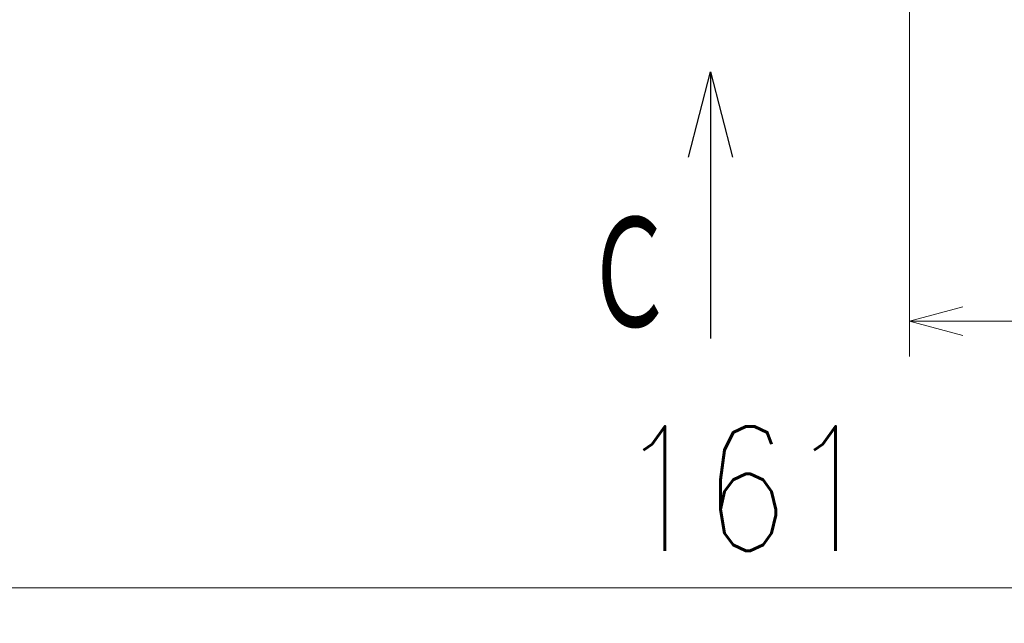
# Model space of a CAD drawing. Header units: millimetres. Extents: x 0 to 1076, y 0 to 742.
# Tile 81 of 127: x 343 to 413, y 316 to 359. Entities that reach past the tile are written whole.
import ezdxf

# ---------------------------------------------------------------- set-up
doc = ezdxf.new("R2010")
doc.units = ezdxf.units.MM
doc.header["$LTSCALE"] = 0.454724
doc.layers.add('NoLayerName_001', color=7, linetype='Continuous')
doc.styles.get("Standard").update_dxf_attribs({"font": 'txt', "bigfont": 'extfont2'})
doc.dimstyles.get("Standard").update_dxf_attribs({"dimtxt": 2.5, "dimasz": 2.5, "dimexe": 1, "dimexo": 1, "dimtad": 1, "dimdec": 3, "dimzin": 0, "dimdsep": 46, "dimtxsty": 'Standard', "dimcen": 2.5, "dimadec": 3, "dimazin": 0, "dimtfac": 0.75, "dimtdec": 3, "dimtmove": 0, "dimatfit": 3, "dimfxl": 1, "dimarcsym": 0})

# ---------------------------------------------------------------- blocks, each defined once
blk = doc.blocks.new('_OPEN30')
at = {"color": 0, "linetype": 'ByBlock', "lineweight": -2}
for p, q in [((-1, 0.267949), (0, 0)), ((0, 0), (-1, -0.267949)), ((0, 0), (-1, 0))]:
    blk.add_line(p, q, dxfattribs=at)
blk = doc.blocks.new('*D128')
at = {"layer": 'Defpoints', "color": 0}
for p in [(475, 422.9), (314, 418.75), (475, 318.75)]:
    blk.add_point(p, dxfattribs=at)
at = {"layer": 'NoLayerName_001', "color": 0, "linetype": 'Continuous', "lineweight": 13}
for p, q in [((475, 420.4), (475, 316.25)), ((314, 416.25), (314, 316.25)), ((317.75, 318.75), (471.25, 318.75))]:
    blk.add_line(p, q, dxfattribs=at)
at = {"layer": 'NoLayerName_001', "color": 0, "lineweight": 13, "xscale": 3.75, "yscale": 3.75, "zscale": 3.75, "rotation": 180}
blk.add_blockref('_OPEN30', (314, 318.75), dxfattribs=at)
at = {"layer": 'NoLayerName_001', "color": 0, "lineweight": 13, "xscale": 3.75, "yscale": 3.75, "zscale": 3.75}
blk.add_blockref('_OPEN30', (475, 318.75), dxfattribs=at)
at = {"layer": 'NoLayerName_001', "color": 0, "lineweight": 13, "insert": (394.5, 325.717), "char_height": 8.75, "attachment_point": 5}
blk.add_mtext('\\W0.8000;161', dxfattribs=at)
blk = doc.blocks.new('*D129')
at = {"layer": 'Defpoints', "color": 0}
for p in [(475, 422.9), (406, 369.279), (406, 337.5)]:
    blk.add_point(p, dxfattribs=at)
at = {"layer": 'NoLayerName_001', "color": 0, "linetype": 'Continuous', "lineweight": 13}
for p, q in [((475, 420.4), (475, 335)), ((406, 366.779), (406, 335)), ((471.25, 337.5), (409.75, 337.5))]:
    blk.add_line(p, q, dxfattribs=at)
at = {"layer": 'NoLayerName_001', "color": 0, "lineweight": 13, "xscale": 3.75, "yscale": 3.75, "zscale": 3.75, "rotation": 180}
blk.add_blockref('_OPEN30', (406, 337.5), dxfattribs=at)
at = {"layer": 'NoLayerName_001', "color": 0, "lineweight": 13, "xscale": 3.75, "yscale": 3.75, "zscale": 3.75}
blk.add_blockref('_OPEN30', (475, 337.5), dxfattribs=at)
at = {"layer": 'NoLayerName_001', "color": 0, "lineweight": 13, "insert": (440.5, 344.467), "char_height": 8.75, "attachment_point": 5}
blk.add_mtext('\\W0.8000;69', dxfattribs=at)

msp = doc.modelspace()

# ---------------------------------------------------------------- texts
at = {"layer": 'NoLayerName_001', "color": 3, "lineweight": 13, "insert": (389.500063, 336.263012), "char_height": 8.75, "attachment_point": 9}
msp.add_mtext('\\A1;\\W0.6667;Ｃ', dxfattribs=at)

# ---------------------------------------------------------------- dimensions: what is measured, and where the dimension line sits
at = {"layer": 'NoLayerName_001', "color": 3, "linetype": 'Continuous', "lineweight": 13}
dim = msp.add_linear_dim(base=(475, 318.75), p1=(314, 418.75), p2=(475, 422.9), text='\\W0.8000;<>', dimstyle='Standard', override={"dimtxt": 8.75, "dimasz": 3.75, "dimexe": 2.5, "dimexo": 2.5, "dimgap": 2.5, "dimzin": 8, "dimblk": 'OPEN30', "dimclrd": 0, "dimclre": 0, "dimclrt": 0, "dimtp": 0, "dimtm": 0, "dimlwd": 13, "dimlwe": 13}, dxfattribs=at)
dim.commit()
dim.dimension.update_dxf_attribs({"geometry": '*D128', "text_midpoint": (394.5, 318.75), "dimtype": 160})
dim = msp.add_linear_dim(base=(406.000062, 337.5), p1=(475, 422.9), p2=(406.000062, 369.279408), angle=180, text='\\W0.8000;<>', dimstyle='Standard', override={"dimtxt": 8.75, "dimasz": 3.75, "dimexe": 2.5, "dimexo": 2.5, "dimgap": 2.5, "dimzin": 8, "dimblk": 'OPEN30', "dimclrd": 0, "dimclre": 0, "dimclrt": 0, "dimtp": 0, "dimtm": 0, "dimlwd": 13, "dimlwe": 13}, dxfattribs=at)
dim.commit()
dim.dimension.update_dxf_attribs({"geometry": '*D129', "text_midpoint": (440.500031, 337.5), "dimtype": 160})

# ---------------------------------------------------------------- leaders
at = {"layer": 'NoLayerName_001', "color": 3, "linetype": 'Continuous', "lineweight": 13, "annotation_type": 0, "has_hookline": 1, "hookline_direction": 1, "text_width": 66.754171}
msp.add_leader([(352.050062, 380.6), (305.000001, 345.625002), (300.000001, 345.625002)], dimstyle='Standard', override={"dimtxt": 8.75, "dimasz": 5, "dimldrblk": 'OPEN30'}, dxfattribs=at)
at = {"layer": 'NoLayerName_001', "color": 3, "linetype": 'Continuous', "lineweight": 13}
msp.add_leader([(392.000062, 355.013011), (392.000062, 336.263012)], dimstyle='Standard', override={"dimasz": 6, "dimldrblk": 'OPEN30'}, dxfattribs=at)

doc.saveas('drawing.dxf')
